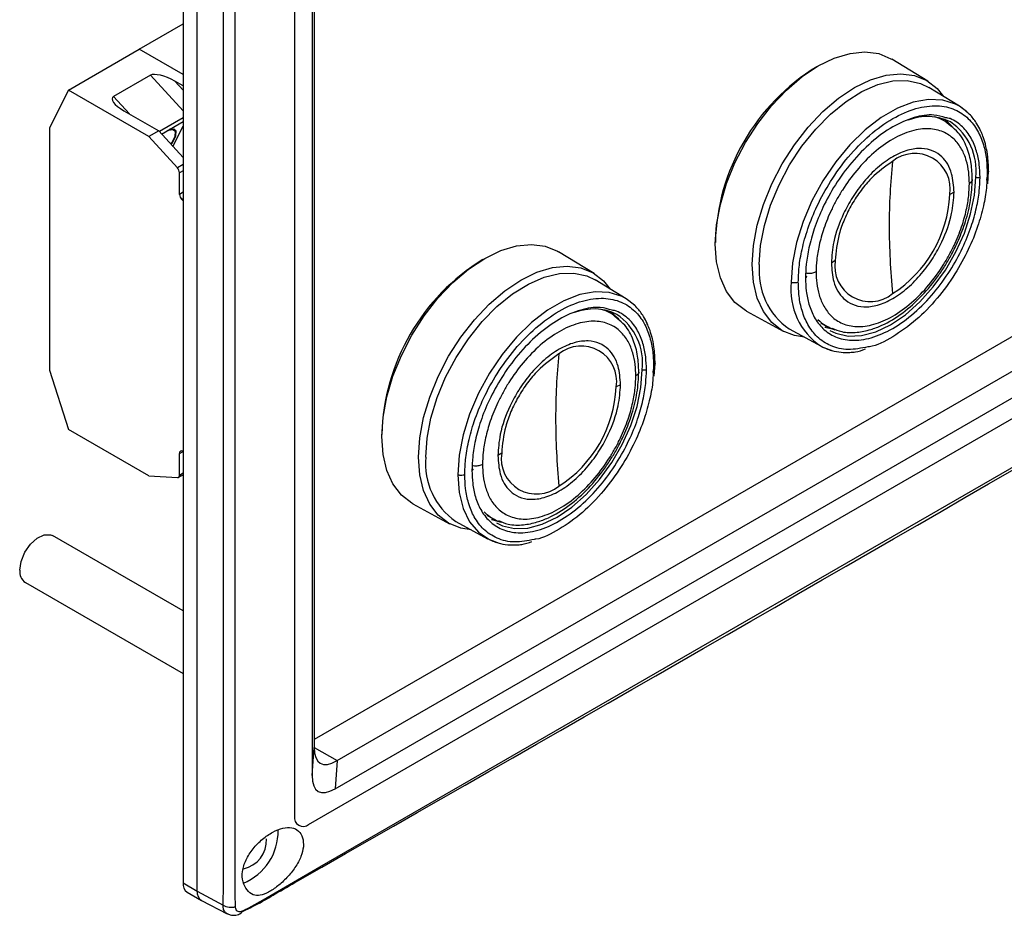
# Model space of a CAD drawing. Header units: millimetres. Extents: x 7205 to 9529, y -660 to 140.
# Tile 148 of 193: x 8876 to 8974, y -480 to -391. Entities that reach past the tile are written whole.
import ezdxf

# ---------------------------------------------------------------- set-up
doc = ezdxf.new("R2010")
doc.units = ezdxf.units.MM
doc.header["$LTSCALE"] = 3

msp = doc.modelspace()

# ---------------------------------------------------------------- linework, layer by layer
at = {"color": 7, "linetype": 'Continuous', "lineweight": 25}
for p, q in [((8891.984, -288.513), (8891.984, -477.134)), ((8893.398, -477.95), (8893.398, -289.329)), ((8903.086, -294.922), (8903.086, -470.479)), ((8904.853, -296.935), (8904.853, -466.426)), ((8905.057, -297.052), (8905.057, -463.624)), ((9165.28, -312.596), (8905.057, -462.819)), ((8907.329, -464.936), (9168.25, -314.31)), ((8907.126, -467.738), (9170.574, -315.653)), ((8887.626, -394.03), (8891.984, -391.514)), ((8880.555, -398.112), (8887.626, -394.03)), ((8891.984, -396.546), (8887.626, -394.03)), ((8904.5, -471.295), (9036.733, -394.959)), ((8966.175, -397.199), (8962.619, -395.031)), ((8888.728, -396.625), (8885.051, -398.748)), ((8891.984, -397.689), (8891.173, -397.221)), ((8880.555, -398.112), (8878.69, -401.872)), ((8888.569, -402.738), (8880.555, -398.112)), ((8969.354, -399.72), (8966.283, -397.839)), ((8886.082, -400.16), (8889.559, -402.167)), ((8891.984, -400.873), (8889.622, -402.236)), ((8967.887, -401.188), (8967.321, -400.861)), ((8968.466, -401.688), (8967.894, -401.191)), ((8878.69, -401.872), (8878.69, -426.004)), ((8889.559, -402.167), (8888.569, -402.738)), ((8889.559, -402.167), (8891.984, -404.813)), ((8889.846, -402.48), (8891.984, -401.245)), ((8890.977, -403.715), (8891.984, -401.685)), ((8891.179, -402.159), (8891.022, -401.988)), ((8891.421, -405.851), (8888.569, -402.738)), ((8891.63, -408.496), (8891.63, -406.345)), ((8972.068, -407.068), (8972.088, -406.766)), ((8972.17, -407.445), (8972.25, -406.181)), ((8891.984, -409.147), (8891.84, -408.99)), ((8968.808, -408.286), (8968.377, -408.508)), ((8932.941, -416.384), (8929.385, -414.216)), ((8956.965, -415.096), (8956.581, -415.344)), ((8936.12, -418.905), (8933.049, -417.024)), ((8934.653, -420.373), (8934.087, -420.047)), ((8935.232, -420.874), (8934.66, -420.377)), ((8948.122, -420.144), (8951.777, -422.138)), ((8955.522, -421.3), (8956.088, -421.626)), ((8956.081, -421.623), (8956.312, -421.707)), ((8952.386, -421.912), (8955.551, -423.631)), ((8938.936, -426.63), (8939.016, -425.366)), ((8878.69, -426.004), (8880.555, -431.917)), ((8938.834, -426.254), (8938.854, -425.951)), ((8935.574, -427.472), (8935.143, -427.693)), ((8888.569, -436.543), (8880.555, -431.917)), ((8891.63, -436.471), (8891.63, -434.32)), ((8891.984, -434.077), (8891.84, -434.068)), ((8923.731, -434.281), (8923.347, -434.53)), ((8888.569, -436.543), (8891.421, -436.723)), ((8891.527, -436.7), (8891.984, -436.436)), ((8914.888, -439.329), (8918.543, -441.324)), ((8919.152, -441.098), (8922.317, -442.816)), ((8922.288, -440.485), (8922.854, -440.812)), ((8922.847, -440.808), (8923.078, -440.892)), ((8891.984, -450.012), (8878.98, -442.504)), ((8876.28, -447.181), (8891.984, -456.247)), ((8904.853, -466.426), (8905.057, -463.624)), ((8907.329, -464.936), (8907.126, -467.738)), ((8891.984, -477.134), (8893.398, -477.95)), ((8892.398, -478.049), (8893.813, -478.866)), ((8893.398, -477.95), (8895.98, -479.34)), ((8893.838, -478.879), (8896.366, -480.198))]:
    msp.add_line(p, q, dxfattribs=at)
at = {"color": 8, "linetype": 'Continuous', "lineweight": 25}
for p, q in [((8888.728, -396.625), (8891.984, -400.179)), ((8891.984, -398.105), (8891.173, -397.221)), ((8886.639, -400.481), (8885.051, -398.748)), ((8968.623, -401.735), (8968.439, -401.573)), ((8891.984, -405.525), (8891.421, -405.851)), ((8891.984, -406.14), (8891.63, -406.345)), ((8972.104, -406.383), (8972.023, -407.837)), ((8891.984, -408.292), (8891.63, -408.496)), ((8891.84, -408.99), (8891.984, -408.907)), ((8935.389, -420.92), (8935.205, -420.758)), ((8938.87, -425.569), (8938.789, -427.023)), ((8891.63, -434.32), (8891.984, -434.116)), ((8891.63, -436.471), (8891.984, -436.267)), ((8905.057, -463.624), (8907.329, -464.936))]:
    msp.add_line(p, q, dxfattribs=at)
at = {"color": 7, "linetype": 'Continuous', "lineweight": 25, "flags": 128}
for points in [[(8897.14, -291.499), (8897.14, -291.499), (8897.14, -293.132), (8897.14, -299.665), (8897.14, -325.795), (8897.14, -430.313), (8897.14, -432.198), (8897.14, -469.964), (8897.14, -478.792), (8897.14, -478.792)], [(8898.546, -479.619), (8898.546, -479.618), (8899.96, -478.802), (8905.617, -475.537), (8928.245, -462.476), (9018.758, -410.23), (9177.439, -318.617), (9177.439, -318.617)], [(8945.017, -413.448), (8945.143, -411.523), (8945.519, -409.5), (8946.135, -407.428), (8946.975, -405.358), (8948.02, -403.342), (8949.243, -401.429), (8950.615, -399.667), (8952.102, -398.098), (8953.666, -396.761), (8955.27, -395.689), (8956.874, -394.909), (8958.438, -394.44), (8959.925, -394.293), (8961.297, -394.471), (8962.52, -394.972), (8962.619, -395.031)], [(8948.694, -415.489), (8948.819, -413.577), (8949.192, -411.568), (8949.804, -409.51), (8950.639, -407.455), (8951.676, -405.453), (8952.891, -403.553), (8954.254, -401.803), (8955.73, -400.245), (8957.283, -398.917), (8958.876, -397.853), (8960.469, -397.078), (8962.023, -396.612), (8963.499, -396.466), (8964.861, -396.643), (8966.076, -397.14), (8967.114, -397.944), (8967.768, -398.748)], [(8949.401, -415.489), (8949.528, -413.595), (8949.907, -411.603), (8950.527, -409.565), (8951.372, -407.533), (8952.421, -405.56), (8953.646, -403.697), (8955.016, -401.993), (8956.495, -400.492), (8958.045, -399.232), (8959.626, -398.246), (8961.196, -397.559), (8962.715, -397.191), (8964.144, -397.149), (8965.446, -397.435), (8966.283, -397.839)], [(8970.252, -400.435), (8970.053, -400.244), (8969.354, -399.72)], [(8968.513, -401.635), (8967.911, -401.046), (8967.876, -401.019)], [(8968.439, -401.573), (8968.379, -401.524), (8967.887, -401.188)], [(8890.779, -403.498), (8890.897, -403.32), (8891.207, -402.695), (8891.238, -402.259), (8890.985, -402.063), (8890.481, -402.131), (8890.4, -402.16)], [(8890.804, -403.525), (8890.962, -403.289), (8891.282, -402.645), (8891.313, -402.195), (8891.053, -401.992), (8890.607, -402.04)], [(8911.783, -432.634), (8911.909, -430.709), (8912.285, -428.685), (8912.901, -426.613), (8913.741, -424.544), (8914.786, -422.528), (8916.009, -420.615), (8917.381, -418.852), (8918.868, -417.283), (8920.432, -415.946), (8922.036, -414.875), (8923.64, -414.095), (8925.204, -413.625), (8926.691, -413.478), (8928.063, -413.657), (8929.286, -414.157), (8929.385, -414.216)], [(8948.122, -420.144), (8948.02, -420.086), (8946.975, -419.277), (8946.135, -418.178), (8945.519, -416.817), (8945.143, -415.227), (8945.017, -413.448)], [(8915.46, -434.675), (8915.585, -432.763), (8915.958, -430.753), (8916.57, -428.696), (8917.405, -426.641), (8918.442, -424.639), (8919.657, -422.739), (8921.02, -420.988), (8922.496, -419.43), (8924.049, -418.103), (8925.642, -417.038), (8927.235, -416.264), (8928.789, -415.797), (8930.265, -415.651), (8931.627, -415.829), (8932.842, -416.326), (8933.88, -417.13), (8934.534, -417.934)], [(8953.916, -422.743), (8952.891, -422.579), (8951.676, -422.082), (8950.639, -421.278), (8949.804, -420.186), (8949.192, -418.835), (8948.819, -417.256), (8948.694, -415.489)], [(8916.167, -434.675), (8916.294, -432.78), (8916.673, -430.788), (8917.293, -428.75), (8918.138, -426.718), (8919.187, -424.746), (8920.412, -422.883), (8921.782, -421.179), (8923.261, -419.677), (8924.811, -418.417), (8926.392, -417.431), (8927.962, -416.745), (8929.481, -416.376), (8930.91, -416.334), (8932.212, -416.62), (8933.049, -417.024)], [(8937.018, -419.621), (8936.819, -419.429), (8936.12, -418.905)], [(8935.279, -420.821), (8934.677, -420.232), (8934.642, -420.204)], [(8935.205, -420.758), (8935.145, -420.709), (8934.653, -420.373)], [(8955.936, -421.701), (8955.977, -421.717), (8956.789, -421.944)], [(8955.551, -423.631), (8955.737, -423.727), (8956.718, -424.075)], [(8914.888, -439.329), (8914.786, -439.272), (8913.741, -438.462), (8912.901, -437.364), (8912.285, -436.003), (8911.909, -434.413), (8911.783, -432.634)], [(8920.682, -441.929), (8919.657, -441.764), (8918.442, -441.267), (8917.405, -440.463), (8916.57, -439.372), (8915.958, -438.02), (8915.585, -436.442), (8915.46, -434.675)], [(8922.702, -440.887), (8922.743, -440.903), (8923.555, -441.13)], [(8875.721, -445.945), (8875.849, -445.074), (8876.219, -444.172), (8876.779, -443.361), (8877.454, -442.749), (8878.152, -442.421), (8878.78, -442.419), (8878.98, -442.504)]]:
    msp.add_lwpolyline(points, dxfattribs=at)
at = {"color": 8, "linetype": 'Continuous', "lineweight": 25, "flags": 128}
for points in [[(8969.354, -399.72), (8968.961, -399.504), (8967.688, -399.095), (8966.27, -399.028), (8964.745, -399.303), (8963.155, -399.915), (8961.542, -400.846), (8959.952, -402.07), (8958.427, -403.555), (8957.009, -405.26), (8955.737, -407.138), (8954.645, -409.139), (8953.763, -411.206), (8953.115, -413.285), (8952.719, -415.319), (8952.586, -417.251)], [(8967.887, -401.188), (8967.351, -400.93), (8966.886, -400.779)], [(8956.44, -422.056), (8957.032, -422.346), (8958.243, -422.626), (8959.584, -422.574), (8961.012, -422.191), (8962.485, -421.49), (8963.958, -420.491), (8965.386, -419.224), (8966.726, -417.729), (8967.938, -416.05), (8968.983, -414.239), (8969.831, -412.351), (8970.456, -410.443), (8970.839, -408.572), (8970.968, -406.797)], [(8936.12, -418.905), (8935.727, -418.69), (8934.454, -418.281), (8933.036, -418.213), (8931.511, -418.489), (8929.921, -419.101), (8928.308, -420.032), (8926.718, -421.256), (8925.193, -422.741), (8923.775, -424.446), (8922.503, -426.324), (8921.411, -428.324), (8920.529, -430.392), (8919.881, -432.471), (8919.485, -434.504), (8919.352, -436.437)], [(8934.653, -420.373), (8934.117, -420.115), (8933.652, -419.965)], [(8923.206, -441.242), (8923.798, -441.531), (8925.009, -441.812), (8926.35, -441.76), (8927.778, -441.377), (8929.251, -440.675), (8930.724, -439.676), (8932.152, -438.41), (8933.492, -436.915), (8934.704, -435.236), (8935.749, -433.425), (8936.597, -431.537), (8937.222, -429.628), (8937.605, -427.758), (8937.734, -425.983)], [(8919.352, -436.437), (8919.485, -438.215), (8919.881, -439.792), (8920.529, -441.123), (8921.411, -442.173), (8922.503, -442.912), (8923.484, -443.261)]]:
    msp.add_lwpolyline(points, dxfattribs=at)
at = {"color": 7, "linetype": 'Continuous', "lineweight": 25}
for centre, radius, start, end in [((8966.185, -413.83), 21.172, 121.44619, 178.55918), ((8966.137, -405.837), 5.106, 63.19734, 111.85036), ((8964.899, -407.943), 3.524, 350.78596, 129.20329), ((8890.854, -406.383), 0.778, 2.81639, 43.19035), ((9022.701, -411.516), 60.36, 174.00547, 180.09006), ((8892.407, -408.458), 0.778, 182.81639, 223.19035), ((8955.989, -407.944), 12.401, 302.60548, 357.39452), ((9034.098, -411.516), 71.757, 180.07576, 185.49743), ((8932.976, -433.03), 21.2, 121.6362, 178.36918), ((8956.394, -416.145), 7.024, 174.64463, 235.20105), ((8960.444, -415.66), 3.524, 170.78596, 309.20329), ((8932.903, -425.023), 5.106, 63.19734, 111.85036), ((8931.665, -427.129), 3.524, 350.78596, 129.20329), ((8989.467, -430.702), 60.36, 174.00547, 180.09006), ((8922.755, -427.129), 12.401, 302.60548, 357.39452), ((9000.864, -430.702), 71.757, 180.07576, 185.49743), ((8891.841, -434.282), 0.214, 90.12372, 190.30699), ((8927.21, -434.845), 3.524, 170.78596, 309.20329), ((8923.16, -435.33), 7.024, 174.64463, 235.20105), ((8891.42, -436.51), 0.214, 270.12372, 10.30699), ((8876.979, -446.12), 1.271, 172.07695, 236.61087), ((8903.948, -470.619), 0.873, 170.78596, 309.20329), ((8895.896, -472.002), 5.559, 292.19935, 1.39766), ((8897.421, -472.899), 2.875, 281.43359, 3.07546), ((8892.935, -477.255), 0.959, 172.74417, 235.94365), ((8894.34, -478.073), 0.95, 172.53547, 238.06074), ((8894.368, -478.06), 0.976, 173.51242, 237.08379), ((8896.748, -478.094), 1.463, 238.3149, 287.3155), ((8897.551, -479.87), 0.343, 284.87889, 354.92719)]:
    msp.add_arc(centre, radius, start, end, dxfattribs=at)
at = {"color": 8, "linetype": 'Continuous', "lineweight": 25}
for centre, radius, start, end in [((8965.151, -406.125), 5.856, 353.40931, 55.82848), ((8959.324, -417.999), 6.779, 173.66917, 236.17651), ((8931.917, -425.31), 5.856, 353.40931, 55.82848), ((8958.083, -418.169), 3.991, 224.43576, 253.18208), ((8924.849, -437.355), 3.991, 224.43576, 253.18208)]:
    msp.add_arc(centre, radius, start, end, dxfattribs=at)
at = {"color": 7, "linetype": 'Continuous', "lineweight": 25}
for centre, major_axis, ratio, start_param, end_param in [((8890.466, -397.629), (1.853, -0.886), 0.336435, 1.344021, 2.914817), ((8886.789, -399.752), (1.853, -0.886), 0.336435, 2.914817, 4.485613), ((8910.557, -456.721), (4.899, 8.486), 0.294623, 2.66973, 3.613395), ((8910.354, -459.523), (4.899, 8.486), 0.294623, 2.66973, 3.613395)]:
    msp.add_ellipse(centre, major_axis=major_axis, ratio=ratio, start_param=start_param, end_param=end_param, dxfattribs=at)
for points, knots in [([(8895.98, -479.34), (8895.996, -478.558), (8896.027, -476.994), (8896.012, -473.821), (8896.031, -461.837), (8895.996, -412.132), (8896.028, -358.244), (8896.015, -311.05), (8896.022, -300.897), (8896.012, -295.814), (8896.027, -292.92), (8895.996, -291.453), (8895.98, -290.719)], [0, 0, 0, 0, 0.0125657, 0.0251537, 0.0503297, 0.2033426, 0.8153943, 0.9076961, 0.9538469, 0.9769224, 0.9884601, 1, 1, 1, 1]), ([(8897.852, -480.002), (8898.39, -479.746), (8899.567, -479.188), (8901.329, -478.117), (8953.502, -448.366), (9029.652, -403.96), (9118.218, -352.961), (9157.602, -330.16), (9172.587, -321.547), (9175.402, -319.899), (9176.947, -319.05), (9177.59, -318.526), (9177.765, -318.382)], [0, 0, 0, 0, 0.005178, 0.011318, 0.019391, 0.561, 0.831805, 0.967207, 0.984132, 0.991799, 0.997755, 1, 1, 1, 1]), ([(8953.286, -417.247), (8953.302, -416.755), (8953.336, -415.708), (8953.643, -413.919), (8954.218, -411.857), (8955.155, -409.548), (8956.5, -407.097), (8958.264, -404.675), (8960.378, -402.509), (8962.695, -400.837), (8965.012, -399.834), (8967.126, -399.559), (8968.889, -399.946), (8970.235, -400.843), (8971.171, -402.07), (8971.746, -403.468), (8972.053, -404.903), (8972.088, -405.911), (8972.104, -406.383)], [0, 0, 0, 0, 0.0424238, 0.0904208, 0.1445034, 0.2049697, 0.2717344, 0.3441509, 0.4208945, 0.5, 0.5791055, 0.6558491, 0.7282656, 0.7950303, 0.8554966, 0.9095792, 0.9575762, 1, 1, 1, 1]), ([(8971.471, -402.203), (8971.464, -402.185), (8971.357, -401.93), (8971.039, -401.372), (8970.394, -400.474), (8969.734, -399.996), (8969.355, -399.72)], [0, 0, 0, 0, 0.017082, 0.240794, 0.562899, 1, 1, 1, 1]), ([(8967.974, -400.854), (8967.588, -400.742), (8966.643, -400.467), (8964.829, -400.757), (8962.696, -401.667), (8960.553, -403.216), (8958.6, -405.216), (8956.97, -407.455), (8955.727, -409.72), (8954.861, -411.853), (8954.33, -413.759), (8954.047, -415.412), (8954.015, -416.381), (8954, -416.835)], [0, 0, 0, 0, 0.074641, 0.182921, 0.294534, 0.406146, 0.514426, 0.616601, 0.710801, 0.796115, 0.872422, 0.940143, 1, 1, 1, 1]), ([(8970.331, -407.407), (8970.318, -407.023), (8970.29, -406.205), (8970.041, -405.04), (8969.575, -403.905), (8968.954, -403.093), (8968.301, -402.567), (8967.502, -402.133), (8966.291, -401.867), (8964.575, -402.091), (8962.695, -402.905), (8960.814, -404.262), (8959.098, -406.019), (8957.888, -407.683), (8957.088, -409.04), (8956.436, -410.319), (8955.815, -411.849), (8955.348, -413.523), (8955.099, -414.975), (8955.071, -415.825), (8955.058, -416.224)], [0, 0, 0, 0, 0.042416, 0.090404, 0.144477, 0.204932, 0.238346, 0.271777, 0.34418, 0.420909, 0.5, 0.579091, 0.65582, 0.728223, 0.761638, 0.795068, 0.855523, 0.909596, 0.957584, 1, 1, 1, 1]), ([(8970.624, -406.998), (8970.602, -406.468), (8970.555, -405.337), (8970.1, -403.746), (8969.426, -402.426), (8968.733, -401.893), (8968.466, -401.688)], [0, 0, 0, 0, 0.238721, 0.509036, 0.811225, 1, 1, 1, 1]), ([(8972.25, -406.181), (8972.228, -405.611), (8972.192, -404.654), (8971.951, -403.519), (8971.717, -402.76), (8971.541, -402.362), (8971.471, -402.203)], [0, 0, 0, 0, 0.38536, 0.647732, 0.858916, 1, 1, 1, 1]), ([(8968.808, -408.286), (8968.76, -407.646), (8968.651, -406.197), (8967.824, -404.843), (8966.721, -404.103), (8965.573, -403.852), (8964.2, -404.031), (8962.695, -404.682), (8961.189, -405.769), (8959.816, -407.175), (8958.669, -408.751), (8957.566, -410.765), (8956.738, -413.075), (8956.629, -414.649), (8956.581, -415.344)], [0, 0, 0, 0, 0.090318, 0.204563, 0.27142, 0.343936, 0.420786, 0.5, 0.579214, 0.656064, 0.72858, 0.795437, 0.909682, 1, 1, 1, 1]), ([(8962.671, -405.213), (8961.95, -405.718), (8960.842, -406.494), (8959.51, -408.09), (8958.597, -409.471), (8957.864, -410.951), (8957.157, -412.89), (8957.041, -414.227), (8956.965, -415.096)], [0, 0, 0, 0, 0.240547, 0.369768, 0.5015143, 0.6330376, 0.7616167, 1, 1, 1, 1]), ([(8954, -416.835), (8954.015, -417.272), (8954.047, -418.203), (8954.33, -419.529), (8954.861, -420.821), (8955.568, -421.747), (8956.311, -422.345), (8957.222, -422.839), (8958.6, -423.142), (8960.554, -422.887), (8962.695, -421.96), (8964.836, -420.415), (8966.789, -418.414), (8968.419, -416.175), (8969.662, -413.91), (8970.528, -411.777), (8971.06, -409.871), (8971.343, -408.218), (8971.375, -407.25), (8971.39, -406.796)], [0, 0, 0, 0, 0.04242, 0.090412, 0.14449, 0.204951, 0.238383, 0.271802, 0.344212, 0.420948, 0.500046, 0.579144, 0.655881, 0.728291, 0.795049, 0.85551, 0.909588, 0.95758, 1, 1, 1, 1]), ([(8956.641, -421.827), (8956.958, -421.964), (8957.726, -422.296), (8959.063, -422.294), (8960.423, -422.027), (8961.939, -421.448), (8963.683, -420.399), (8965.603, -418.682), (8966.997, -416.986), (8967.94, -415.568), (8968.619, -414.393), (8969.327, -412.937), (8970.006, -411.11), (8970.521, -409.031), (8970.59, -407.684), (8970.624, -406.998)], [0, 0, 0, 0, 0.058079, 0.141048, 0.212347, 0.270987, 0.380512, 0.48648, 0.586935, 0.634731, 0.681098, 0.741566, 0.819558, 0.908191, 1, 1, 1, 1]), ([(8971.39, -406.796), (8971.356, -406.811), (8971.286, -406.842), (8971.159, -406.85), (8971.047, -406.834), (8970.993, -406.809), (8970.968, -406.797)], [0, 0, 0, 0, 0.270402, 0.562393, 0.789596, 1, 1, 1, 1]), ([(8955.058, -416.224), (8955.071, -416.608), (8955.099, -417.425), (8955.348, -418.59), (8955.815, -419.725), (8956.436, -420.538), (8957.088, -421.064), (8957.888, -421.497), (8959.098, -421.763), (8960.814, -421.539), (8962.695, -420.725), (8964.575, -419.368), (8966.291, -417.611), (8967.502, -415.947), (8968.301, -414.59), (8968.954, -413.311), (8969.575, -411.781), (8970.041, -410.108), (8970.29, -408.656), (8970.318, -407.806), (8970.331, -407.407)], [0, 0, 0, 0, 0.042416, 0.090404, 0.144477, 0.204932, 0.238346, 0.271777, 0.34418, 0.420909, 0.5, 0.579091, 0.65582, 0.728223, 0.761638, 0.795068, 0.855523, 0.909596, 0.957584, 1, 1, 1, 1]), ([(8972.023, -407.837), (8972.022, -407.849), (8971.99, -408.423), (8971.733, -409.717), (8971.175, -411.772), (8970.233, -414.083), (8968.889, -416.534), (8967.126, -418.952), (8965.008, -421.134), (8962.707, -422.744), (8961.049, -423.604), (8960.272, -423.698), (8960.218, -423.704)], [0, 0, 0, 0, 0.001929, 0.090231, 0.18973, 0.300974, 0.423804, 0.557033, 0.698222, 0.843757, 0.989292, 1, 1, 1, 1]), ([(8956.581, -415.344), (8956.629, -415.984), (8956.738, -417.433), (8957.566, -418.787), (8958.669, -419.528), (8959.816, -419.779), (8961.189, -419.6), (8962.695, -418.948), (8964.2, -417.862), (8965.573, -416.455), (8966.721, -414.879), (8967.824, -412.865), (8968.651, -410.556), (8968.76, -408.981), (8968.808, -408.286)], [0, 0, 0, 0, 0.090318, 0.204563, 0.27142, 0.343936, 0.420786, 0.5, 0.579214, 0.656064, 0.72858, 0.795437, 0.909682, 1, 1, 1, 1]), ([(8954.002, -416.591), (8954.028, -416.611), (8954.081, -416.651), (8954.094, -416.725), (8954.064, -416.79), (8954.021, -416.82), (8954, -416.835)], [0, 0, 0, 0, 0.270402, 0.562393, 0.789596, 1, 1, 1, 1]), ([(8953.286, -417.247), (8953.23, -417.272), (8953.115, -417.324), (8952.904, -417.338), (8952.718, -417.311), (8952.629, -417.271), (8952.586, -417.251)], [0, 0, 0, 0, 0.270529, 0.56236, 0.789469, 1, 1, 1, 1]), ([(8920.052, -436.433), (8920.068, -435.941), (8920.102, -434.893), (8920.409, -433.105), (8920.984, -431.042), (8921.921, -428.734), (8923.266, -426.283), (8925.03, -423.86), (8927.144, -421.695), (8929.461, -420.023), (8931.778, -419.02), (8933.892, -418.745), (8935.655, -419.131), (8937.001, -420.028), (8937.937, -421.255), (8938.512, -422.654), (8938.819, -424.089), (8938.853, -425.096), (8938.87, -425.569)], [0, 0, 0, 0, 0.0424238, 0.0904208, 0.1445034, 0.2049697, 0.2717344, 0.3441509, 0.4208945, 0.5, 0.5791055, 0.6558491, 0.7282656, 0.7950303, 0.8554966, 0.9095792, 0.9575762, 1, 1, 1, 1]), ([(8934.74, -420.039), (8934.354, -419.927), (8933.409, -419.653), (8931.595, -419.943), (8929.462, -420.852), (8927.319, -422.402), (8925.366, -424.402), (8923.736, -426.641), (8922.493, -428.906), (8921.627, -431.039), (8921.096, -432.945), (8920.813, -434.598), (8920.781, -435.566), (8920.766, -436.02)], [0, 0, 0, 0, 0.074641, 0.182921, 0.294534, 0.406146, 0.514426, 0.616601, 0.710801, 0.796115, 0.872422, 0.940143, 1, 1, 1, 1]), ([(8938.237, -421.389), (8938.23, -421.371), (8938.123, -421.115), (8937.805, -420.558), (8937.16, -419.66), (8936.5, -419.181), (8936.121, -418.906)], [0, 0, 0, 0, 0.017082, 0.240794, 0.562899, 1, 1, 1, 1]), ([(8937.097, -426.592), (8937.084, -426.208), (8937.056, -425.391), (8936.807, -424.226), (8936.341, -423.091), (8935.72, -422.278), (8935.067, -421.752), (8934.268, -421.319), (8933.057, -421.053), (8931.341, -421.277), (8929.461, -422.091), (8927.58, -423.448), (8925.864, -425.205), (8924.654, -426.869), (8923.854, -428.226), (8923.202, -429.505), (8922.581, -431.035), (8922.114, -432.708), (8921.865, -434.16), (8921.837, -435.01), (8921.824, -435.409)], [0, 0, 0, 0, 0.042416, 0.090404, 0.144477, 0.204932, 0.238346, 0.271777, 0.34418, 0.420909, 0.5, 0.579091, 0.65582, 0.728223, 0.761638, 0.795068, 0.855523, 0.909596, 0.957584, 1, 1, 1, 1]), ([(8937.39, -426.184), (8937.368, -425.654), (8937.321, -424.523), (8936.866, -422.931), (8936.192, -421.611), (8935.499, -421.079), (8935.232, -420.874)], [0, 0, 0, 0, 0.238721, 0.509036, 0.811225, 1, 1, 1, 1]), ([(8939.016, -425.366), (8938.994, -424.797), (8938.958, -423.839), (8938.717, -422.705), (8938.483, -421.945), (8938.307, -421.548), (8938.237, -421.389)], [0, 0, 0, 0, 0.38536, 0.647732, 0.858916, 1, 1, 1, 1]), ([(8935.574, -427.472), (8935.526, -426.832), (8935.417, -425.383), (8934.59, -424.029), (8933.487, -423.288), (8932.339, -423.037), (8930.966, -423.216), (8929.461, -423.868), (8927.955, -424.954), (8926.582, -426.361), (8925.435, -427.936), (8924.332, -429.951), (8923.504, -432.26), (8923.395, -433.835), (8923.347, -434.53)], [0, 0, 0, 0, 0.090318, 0.204563, 0.27142, 0.343936, 0.420786, 0.5, 0.579214, 0.656064, 0.72858, 0.795437, 0.909682, 1, 1, 1, 1]), ([(8955.547, -423.629), (8955.894, -423.789), (8956.532, -424.084), (8957.494, -424.233), (8958.105, -424.269), (8958.393, -424.245), (8958.421, -424.243)], [0, 0, 0, 0, 0.388925, 0.715787, 0.971809, 1, 1, 1, 1]), ([(8929.437, -424.398), (8928.716, -424.903), (8927.608, -425.68), (8926.276, -427.275), (8925.363, -428.656), (8924.63, -430.136), (8923.923, -432.075), (8923.807, -433.412), (8923.731, -434.281)], [0, 0, 0, 0, 0.240547, 0.369768, 0.5015143, 0.6330376, 0.7616167, 1, 1, 1, 1]), ([(8958.421, -424.243), (8958.604, -424.237), (8959.102, -424.221), (8959.64, -424.028), (8959.981, -423.905)], [0, 0, 0, 0, 0.366421, 1, 1, 1, 1]), ([(8920.766, -436.02), (8920.781, -436.457), (8920.813, -437.389), (8921.096, -438.714), (8921.627, -440.007), (8922.334, -440.932), (8923.077, -441.531), (8923.988, -442.024), (8925.366, -442.327), (8927.32, -442.072), (8929.461, -441.146), (8931.602, -439.601), (8933.555, -437.599), (8935.185, -435.361), (8936.428, -433.096), (8937.294, -430.963), (8937.826, -429.057), (8938.109, -427.404), (8938.141, -426.435), (8938.156, -425.981)], [0, 0, 0, 0, 0.04242, 0.090412, 0.14449, 0.204951, 0.238383, 0.271802, 0.344212, 0.420948, 0.500046, 0.579144, 0.655881, 0.728291, 0.795049, 0.85551, 0.909588, 0.95758, 1, 1, 1, 1]), ([(8921.824, -435.409), (8921.837, -435.793), (8921.865, -436.611), (8922.114, -437.776), (8922.581, -438.91), (8923.202, -439.723), (8923.854, -440.249), (8924.654, -440.683), (8925.864, -440.949), (8927.58, -440.725), (8929.461, -439.911), (8931.341, -438.554), (8933.057, -436.796), (8934.268, -435.133), (8935.067, -433.776), (8935.72, -432.497), (8936.341, -430.967), (8936.807, -429.293), (8937.056, -427.841), (8937.084, -426.991), (8937.097, -426.592)], [0, 0, 0, 0, 0.042416, 0.090404, 0.144477, 0.204932, 0.238346, 0.271777, 0.34418, 0.420909, 0.5, 0.579091, 0.65582, 0.728223, 0.761638, 0.795068, 0.855523, 0.909596, 0.957584, 1, 1, 1, 1]), ([(8923.407, -441.012), (8923.724, -441.149), (8924.492, -441.482), (8925.829, -441.48), (8927.189, -441.213), (8928.705, -440.633), (8930.449, -439.585), (8932.369, -437.868), (8933.763, -436.172), (8934.706, -434.754), (8935.385, -433.578), (8936.093, -432.122), (8936.772, -430.295), (8937.287, -428.216), (8937.356, -426.869), (8937.39, -426.184)], [0, 0, 0, 0, 0.058079, 0.141048, 0.212347, 0.270987, 0.380512, 0.48648, 0.586935, 0.634731, 0.681098, 0.741566, 0.819558, 0.908191, 1, 1, 1, 1]), ([(8938.156, -425.981), (8938.122, -425.996), (8938.052, -426.028), (8937.925, -426.036), (8937.813, -426.019), (8937.759, -425.995), (8937.734, -425.983)], [0, 0, 0, 0, 0.270402, 0.562393, 0.789596, 1, 1, 1, 1]), ([(8923.347, -434.53), (8923.395, -435.17), (8923.504, -436.618), (8924.332, -437.973), (8925.435, -438.713), (8926.582, -438.964), (8927.955, -438.785), (8929.461, -438.134), (8930.966, -437.047), (8932.339, -435.64), (8933.487, -434.065), (8934.59, -432.051), (8935.417, -429.741), (8935.526, -428.167), (8935.574, -427.472)], [0, 0, 0, 0, 0.090318, 0.204563, 0.27142, 0.343936, 0.420786, 0.5, 0.579214, 0.656064, 0.72858, 0.795437, 0.909682, 1, 1, 1, 1]), ([(8938.789, -427.023), (8938.788, -427.035), (8938.756, -427.609), (8938.499, -428.903), (8937.941, -430.958), (8936.999, -433.268), (8935.655, -435.719), (8933.892, -438.138), (8931.774, -440.319), (8929.473, -441.93), (8927.815, -442.79), (8927.038, -442.883), (8926.984, -442.89)], [0, 0, 0, 0, 0.001929, 0.090231, 0.18973, 0.300974, 0.423804, 0.557033, 0.698222, 0.843757, 0.989292, 1, 1, 1, 1]), ([(8920.052, -436.433), (8919.996, -436.458), (8919.881, -436.51), (8919.67, -436.524), (8919.484, -436.497), (8919.395, -436.456), (8919.352, -436.437)], [0, 0, 0, 0, 0.270529, 0.56236, 0.789469, 1, 1, 1, 1]), ([(8920.768, -435.777), (8920.794, -435.796), (8920.847, -435.837), (8920.86, -435.911), (8920.83, -435.975), (8920.787, -436.006), (8920.766, -436.02)], [0, 0, 0, 0, 0.270402, 0.562393, 0.789596, 1, 1, 1, 1]), ([(8922.313, -442.814), (8922.66, -442.975), (8923.298, -443.269), (8924.26, -443.419), (8924.871, -443.454), (8925.159, -443.431), (8925.187, -443.429)], [0, 0, 0, 0, 0.388925, 0.715787, 0.971809, 1, 1, 1, 1]), ([(8925.187, -443.429), (8925.37, -443.423), (8925.868, -443.406), (8926.406, -443.213), (8926.747, -443.091)], [0, 0, 0, 0, 0.366421, 1, 1, 1, 1]), ([(8903.972, -473.522), (8903.973, -473.205), (8903.976, -472.57), (8903.523, -471.897), (8902.839, -471.567), (8901.946, -471.622), (8900.92, -472.03), (8899.875, -472.742), (8898.923, -473.7), (8898.205, -474.821), (8897.848, -475.981), (8897.898, -477.034), (8898.337, -477.892), (8898.94, -478.375), (8899.662, -478.427), (8900.479, -478.093), (8901.421, -477.472), (8902.357, -476.613), (8903.179, -475.591), (8903.777, -474.509), (8903.91, -473.838), (8903.972, -473.522)], [0, 0, 0, 0, 0.052718, 0.105445, 0.158241, 0.21158, 0.26422, 0.317261, 0.371467, 0.426528, 0.480676, 0.53275, 0.583916, 0.636908, 0.689123, 0.740873, 0.792565, 0.843874, 0.896691, 0.951339, 1, 1, 1, 1]), ([(8897.14, -478.792), (8897.14, -478.792), (8897.192, -479.024), (8897.188, -479.258), (8897.184, -479.491)], [0, 0, 0, 0, 0.000065, 1, 1, 1, 1]), ([(8897.184, -479.491), (8897.186, -479.547), (8897.193, -479.681), (8897.28, -479.844), (8897.438, -479.951), (8897.647, -479.98), (8897.812, -479.926), (8897.893, -479.9)], [0, 0, 0, 0, 0.149067, 0.361572, 0.576424, 0.790381, 1, 1, 1, 1]), ([(8897.893, -479.9), (8898.121, -479.802), (8898.35, -479.704), (8898.546, -479.619), (8898.546, -479.619)], [0, 0, 0, 0, 0.999934, 1, 1, 1, 1]), ([(8896.375, -480.18), (8896.477, -480.232), (8896.716, -480.356), (8897.152, -480.356), (8897.496, -480.286), (8897.673, -480.19), (8897.705, -480.173)], [0, 0, 0, 0, 0.244967, 0.572729, 0.92187, 1, 1, 1, 1])]:
    msp.add_open_spline(points, degree=3, knots=knots, dxfattribs=at)
at = {"color": 8, "linetype": 'Continuous', "lineweight": 25}
for points, knots in [([(8971.39, -406.796), (8971.375, -406.359), (8971.343, -405.428), (8971.06, -404.101), (8970.527, -402.811), (8969.823, -401.879), (8969.074, -401.295), (8968.528, -400.948), (8968.123, -400.879), (8967.974, -400.854)], [0, 0, 0, 0, 0.145615, 0.31036, 0.495993, 0.703538, 0.818301, 0.933018, 1, 1, 1, 1]), ([(8970.607, -407), (8970.612, -407.018), (8970.638, -407.105), (8970.541, -407.255), (8970.399, -407.358), (8970.331, -407.407)], [0, 0, 0, 0, 0.125178, 0.579626, 1, 1, 1, 1]), ([(8972.241, -406.181), (8972.244, -406.191), (8972.256, -406.234), (8972.207, -406.309), (8972.137, -406.359), (8972.104, -406.383)], [0, 0, 0, 0, 0.131913, 0.582398, 1, 1, 1, 1]), ([(8955.058, -416.224), (8954.946, -416.274), (8954.713, -416.377), (8954.332, -416.412), (8954.127, -416.371), (8954.065, -416.359)], [0, 0, 0, 0, 0.393617, 0.819139, 1, 1, 1, 1]), ([(8960.218, -423.704), (8959.553, -423.833), (8958.209, -424.095), (8956.502, -423.676), (8955.154, -422.79), (8954.218, -421.56), (8953.643, -420.162), (8953.336, -418.727), (8953.302, -417.72), (8953.286, -417.247)], [0, 0, 0, 0, 0.170869, 0.345335, 0.506185, 0.651861, 0.782158, 0.897792, 1, 1, 1, 1]), ([(8938.156, -425.981), (8938.141, -425.544), (8938.109, -424.613), (8937.826, -423.287), (8937.293, -421.996), (8936.589, -421.064), (8935.84, -420.48), (8935.294, -420.134), (8934.889, -420.065), (8934.74, -420.039)], [0, 0, 0, 0, 0.145615, 0.31036, 0.495993, 0.703538, 0.818301, 0.933018, 1, 1, 1, 1]), ([(8939.007, -425.367), (8939.01, -425.377), (8939.022, -425.42), (8938.973, -425.495), (8938.903, -425.545), (8938.87, -425.569)], [0, 0, 0, 0, 0.131913, 0.582398, 1, 1, 1, 1]), ([(8937.373, -426.185), (8937.378, -426.204), (8937.404, -426.29), (8937.307, -426.441), (8937.165, -426.543), (8937.097, -426.592)], [0, 0, 0, 0, 0.125178, 0.579626, 1, 1, 1, 1]), ([(8921.824, -435.409), (8921.712, -435.459), (8921.478, -435.563), (8921.078, -435.597), (8920.854, -435.552), (8920.774, -435.536)], [0, 0, 0, 0, 0.37303, 0.776296, 1, 1, 1, 1]), ([(8926.984, -442.89), (8926.319, -443.019), (8924.975, -443.28), (8923.268, -442.862), (8921.92, -441.975), (8920.984, -440.746), (8920.409, -439.348), (8920.102, -437.913), (8920.068, -436.905), (8920.052, -436.433)], [0, 0, 0, 0, 0.170869, 0.345335, 0.506185, 0.651861, 0.782158, 0.897792, 1, 1, 1, 1]), ([(8896.369, -480.193), (8896.346, -480.182), (8896.266, -480.146), (8896.162, -480.04), (8896.06, -479.877), (8896.003, -479.696), (8895.977, -479.515), (8895.979, -479.398), (8895.98, -479.34)], [0, 0, 0, 0, 0.087526, 0.296025, 0.498543, 0.706827, 0.852369, 1, 1, 1, 1])]:
    msp.add_open_spline(points, degree=3, knots=knots, dxfattribs=at)

doc.saveas('drawing.dxf')
